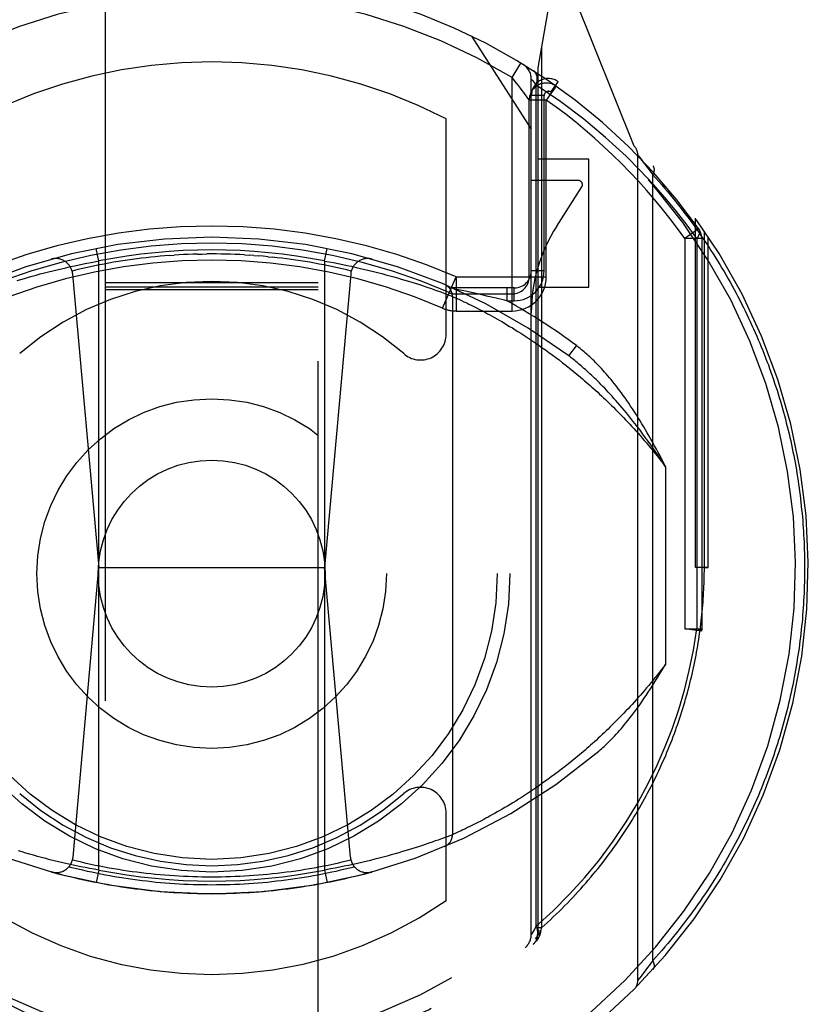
# Model space of a CAD drawing. Header units: inches. Extents: x 0 to 200, y 0 to 129.
# Tile 59 of 82: x 66.344 to 67.269, y 88.157 to 89.312. Entities that reach past the tile are written whole.
import ezdxf

# ---------------------------------------------------------------- set-up
doc = ezdxf.new("R2010")
doc.units = ezdxf.units.IN
doc.header["$LTSCALE"] = 11
doc.header["$MEASUREMENT"] = 0
doc.linetypes.add('HIDDEN', pattern=[0.2, 0.1, -0.1])
doc.layers.add('RIGHT_DOOR_ASSEMBLY', color=7, linetype='CONTINUOUS')

msp = doc.modelspace()

# ---------------------------------------------------------------- linework, layer by layer
at = {"layer": 'RIGHT_DOOR_ASSEMBLY', "color": 8, "linetype": 'HIDDEN'}
for p, q in [((66.4439, 91.8131), (66.4439, 65.8112)), ((66.6939, 65.8112), (66.6939, 91.8131)), ((66.9656, 89.3359), (66.9514, 89.2553)), ((67.0645, 89.1634), (66.9943, 89.3389)), ((66.8739, 89.2921), (66.9439, 89.1831)), ((66.9558, 89.2802), (66.9558, 88.2467)), ((66.9214, 89.2436), (66.9318, 89.2607)), ((66.9514, 89.2553), (66.9514, 88.2391)), ((66.9214, 88.97), (66.9214, 89.2436)), ((66.9439, 88.239), (66.9439, 89.242)), ((66.9443, 89.2416), (66.9453, 89.2403)), ((66.9453, 89.2403), (66.9472, 89.238)), ((66.9472, 89.238), (66.9498, 89.2347)), ((66.9668, 89.2266), (66.9755, 89.2388)), ((66.9498, 88.2489), (66.9498, 89.2346)), ((66.9718, 89.2321), (66.9648, 89.2222)), ((66.973, 89.2337), (66.9684, 89.2368)), ((66.939, 89.2207), (66.9366, 89.224)), ((66.9414, 89.01), (66.9414, 89.2173)), ((66.9614, 89.2173), (66.9414, 89.2173)), ((66.9589, 89.2226), (66.9439, 89.2226)), ((66.9589, 89.017), (66.9589, 89.2226)), ((66.9614, 89.01), (66.9614, 89.2174)), ((66.8439, 88.9426), (66.8439, 89.1953)), ((67.0114, 89.1481), (66.9514, 89.1481)), ((67.0114, 88.9981), (67.0114, 89.1481)), ((67.0689, 88.1853), (67.0689, 89.1528)), ((67.0689, 89.1528), (67.0709, 89.1503)), ((67.0709, 89.1503), (67.0727, 89.148)), ((67.0727, 89.148), (67.0745, 89.1456)), ((67.0745, 89.1456), (67.0765, 89.1431)), ((67.0765, 89.1431), (67.0783, 89.1407)), ((67.0783, 89.1407), (67.0804, 89.1379)), ((67.0804, 89.1379), (67.0823, 89.1354)), ((67.0823, 89.1354), (67.0843, 89.1327)), ((66.9989, 89.1231), (66.9439, 89.1231)), ((67.0843, 89.1327), (67.0865, 89.1297)), ((67.0865, 88.2084), (67.0865, 89.1297)), ((66.9737, 89.0695), (67.0031, 89.1154)), ((67.1364, 88.6691), (67.1364, 89.0789)), ((67.1402, 89.0665), (67.1239, 89.055)), ((67.1239, 89.055), (67.1239, 88.5973)), ((67.1439, 89.055), (67.1239, 89.055)), ((67.1381, 89.055), (67.1381, 88.5974)), ((67.1439, 89.055), (67.1439, 88.5974)), ((67.147, 88.6691), (67.147, 89.0638)), ((67.1514, 88.6691), (67.1514, 89.0572)), ((66.4364, 89.0286), (66.4335, 89.0433)), ((66.7014, 89.0286), (66.7043, 89.0433)), ((66.5193, 89.0351), (66.5248, 89.0355)), ((66.5689, 89.0369), (66.5634, 89.0369)), ((66.6075, 89.0358), (66.613, 89.0355)), ((66.6185, 89.0351), (66.613, 89.0355)), ((66.6185, 89.0351), (66.624, 89.0347)), ((66.635, 89.0337), (66.6404, 89.0331)), ((66.3825, 89.0172), (66.3875, 89.0184)), ((66.3875, 89.0184), (66.3926, 89.0196)), ((66.3926, 89.0196), (66.3978, 89.0208)), ((66.3978, 89.0208), (66.403, 89.022)), ((66.403, 89.022), (66.4082, 89.0231)), ((66.4082, 89.0231), (66.4135, 89.0242)), ((66.4135, 89.0242), (66.4187, 89.0253)), ((66.4187, 89.0253), (66.4223, 89.026)), ((66.4223, 89.026), (66.4276, 89.027)), ((66.4276, 89.027), (66.4329, 89.028)), ((66.4329, 89.028), (66.4364, 89.0286)), ((66.4364, 88.3145), (66.4364, 89.0286)), ((66.7014, 89.0286), (66.7014, 88.3145)), ((66.7014, 89.0286), (66.7067, 89.0277)), ((66.7067, 89.0277), (66.712, 89.0267)), ((66.712, 89.0267), (66.7173, 89.0256)), ((66.7173, 89.0256), (66.7226, 89.0246)), ((66.7226, 89.0246), (66.7279, 89.0235)), ((66.7279, 89.0235), (66.7331, 89.0224)), ((66.7331, 89.0224), (66.7383, 89.0212)), ((66.7383, 89.0212), (66.7435, 89.02)), ((66.7435, 89.02), (66.7486, 89.0188)), ((66.7486, 89.0188), (66.7537, 89.0176)), ((66.3408, 89.0057), (66.345, 89.007)), ((66.345, 89.007), (66.3493, 89.0083)), ((66.3493, 89.0083), (66.3538, 89.0096)), ((66.3538, 89.0096), (66.3583, 89.0109)), ((66.3583, 89.0109), (66.363, 89.0121)), ((66.363, 89.0121), (66.3677, 89.0134)), ((66.3677, 89.0134), (66.3726, 89.0147)), ((66.3726, 89.0147), (66.3775, 89.0159)), ((66.3775, 89.0159), (66.3825, 89.0172)), ((66.4058, 89.0132), (66.4364, 88.6691)), ((66.732, 89.0132), (66.7014, 88.6691)), ((66.7537, 89.0176), (66.7587, 89.0164)), ((66.7587, 89.0164), (66.7636, 89.0151)), ((66.7636, 89.0151), (66.7685, 89.0138)), ((66.7685, 89.0138), (66.7733, 89.0126)), ((66.7733, 89.0126), (66.778, 89.0113)), ((66.778, 89.0113), (66.7826, 89.01)), ((66.7826, 89.01), (66.787, 89.0087)), ((66.787, 89.0087), (66.7914, 89.0074)), ((66.7914, 89.0074), (66.7957, 89.0062)), ((66.8397, 88.9733), (66.8556, 89.01)), ((66.8556, 89.01), (66.8556, 88.97)), ((66.8556, 89.01), (66.9614, 89.01)), ((66.9589, 89.017), (66.9439, 89.017)), ((66.6939, 89.0031), (66.4439, 89.0031)), ((66.6939, 88.998), (66.4439, 88.998)), ((66.7957, 89.0062), (66.7998, 89.0049)), ((66.7998, 89.0049), (66.8038, 89.0037)), ((66.8038, 89.0037), (66.8076, 89.0025)), ((66.8076, 89.0025), (66.8114, 89.0013)), ((66.8114, 89.0013), (66.8149, 89.0001)), ((66.8149, 89.0001), (66.8183, 88.999)), ((66.8183, 88.999), (66.8226, 88.9975)), ((66.8226, 88.9975), (66.8267, 88.9962)), ((66.8267, 88.9962), (66.8304, 88.9949)), ((66.9239, 88.997), (66.8514, 88.997)), ((66.8668, 88.9931), (66.8543, 88.9957)), ((66.9153, 88.997), (66.9153, 88.982)), ((66.9239, 88.982), (66.9239, 88.997)), ((66.9514, 88.9981), (67.0114, 88.9981)), ((66.6939, 88.9949), (66.4439, 88.9949)), ((66.8304, 88.9949), (66.8338, 88.9937)), ((66.8338, 88.9937), (66.8377, 88.9923)), ((66.8377, 88.9923), (66.8411, 88.991)), ((66.8411, 88.991), (66.8445, 88.9898)), ((66.8445, 88.9898), (66.848, 88.9885)), ((66.848, 88.9885), (66.8514, 88.9872)), ((66.8514, 88.9872), (66.8514, 88.3559)), ((66.8514, 88.9872), (66.8539, 88.986)), ((66.8539, 88.986), (66.8568, 88.9847)), ((66.8556, 88.99), (66.9214, 88.99)), ((66.8568, 88.9847), (66.8595, 88.9835)), ((66.8756, 88.9912), (66.8668, 88.9931)), ((66.8843, 88.9892), (66.8756, 88.9912)), ((66.8932, 88.9872), (66.8843, 88.9892)), ((66.9028, 88.985), (66.8932, 88.9872)), ((66.9126, 88.9827), (66.9028, 88.985)), ((66.8595, 88.9835), (66.862, 88.9823)), ((66.862, 88.9823), (66.8649, 88.9809)), ((66.8649, 88.9809), (66.8681, 88.9794)), ((66.8681, 88.9794), (66.8707, 88.9781)), ((66.8707, 88.9781), (66.8735, 88.9767)), ((66.8735, 88.9767), (66.8765, 88.9752)), ((66.8765, 88.9752), (66.8797, 88.9736)), ((66.8797, 88.9736), (66.883, 88.9719)), ((66.9153, 88.982), (66.9126, 88.9827)), ((66.9153, 88.982), (66.9239, 88.982)), ((66.8556, 88.97), (66.9214, 88.97)), ((66.883, 88.9719), (66.8865, 88.9701)), ((66.8865, 88.9701), (66.8901, 88.9681)), ((66.8901, 88.9681), (66.8927, 88.9668)), ((66.8927, 88.9668), (66.8953, 88.9654)), ((66.8953, 88.9654), (66.8979, 88.9639)), ((66.8979, 88.9639), (66.9007, 88.9624)), ((66.9007, 88.9624), (66.9035, 88.9608)), ((66.9035, 88.9608), (66.9063, 88.9592)), ((66.9063, 88.9592), (66.9093, 88.9575)), ((66.9093, 88.9575), (66.9123, 88.9557)), ((66.9123, 88.9557), (66.9153, 88.9539)), ((66.9153, 88.9539), (66.9185, 88.952)), ((66.9185, 88.952), (66.9217, 88.9501)), ((66.9217, 88.9501), (66.9249, 88.9481)), ((66.9249, 88.9481), (66.9282, 88.946)), ((66.9282, 88.946), (66.9316, 88.9439)), ((66.9316, 88.9439), (66.935, 88.9417)), ((66.935, 88.9417), (66.9385, 88.9394)), ((66.9385, 88.9394), (66.9421, 88.9371)), ((66.9421, 88.9371), (66.9457, 88.9347)), ((66.9457, 88.9347), (66.9494, 88.9322)), ((66.9494, 88.9322), (66.9531, 88.9296)), ((66.9531, 88.9296), (66.9568, 88.927)), ((66.9568, 88.927), (66.9607, 88.9243)), ((66.9879, 88.9173), (66.9969, 88.9293)), ((66.9607, 88.9243), (66.9646, 88.9215)), ((66.9646, 88.9215), (66.9685, 88.9186)), ((66.9685, 88.9186), (66.9725, 88.9156)), ((66.9725, 88.9156), (66.9765, 88.9126)), ((66.9765, 88.9126), (66.9806, 88.9094)), ((66.9806, 88.9094), (66.9847, 88.9062)), ((66.9847, 88.9062), (66.9889, 88.9029)), ((66.9889, 88.9029), (66.9931, 88.8994)), ((66.9931, 88.8994), (66.9974, 88.8959)), ((67.1014, 88.7874), (67.1014, 88.5557)), ((66.4062, 88.3298), (66.4364, 88.6691)), ((66.4364, 88.6691), (66.7014, 88.6691)), ((66.7316, 88.3298), (66.7014, 88.6691)), ((67.1514, 88.6691), (67.1364, 88.6691)), ((67.147, 88.6691), (67.1514, 88.6691)), ((67.1239, 88.5974), (67.1439, 88.5974)), ((67.1437, 88.5947), (67.1239, 88.5974)), ((67.1439, 88.5974), (67.1437, 88.5947)), ((67.0047, 88.4533), (67.0003, 88.4496)), ((66.9918, 88.4426), (66.9876, 88.4392)), ((66.9961, 88.4461), (66.9918, 88.4426)), ((67.0003, 88.4496), (66.9961, 88.4461)), ((66.9753, 88.4296), (66.9713, 88.4266)), ((66.9794, 88.4327), (66.9753, 88.4296)), ((66.9835, 88.4359), (66.9794, 88.4327)), ((66.9876, 88.4392), (66.9835, 88.4359)), ((66.9615, 88.4194), (66.9576, 88.4167)), ((66.9713, 88.4266), (66.9673, 88.4237)), ((66.9428, 88.4065), (66.9393, 88.4042)), ((66.9465, 88.409), (66.9428, 88.4065)), ((66.9501, 88.4115), (66.9465, 88.409)), ((66.9539, 88.414), (66.9501, 88.4115)), ((66.9576, 88.4167), (66.9539, 88.414)), ((66.9256, 88.3954), (66.9223, 88.3934)), ((66.9289, 88.3975), (66.9256, 88.3954)), ((66.9323, 88.3997), (66.9289, 88.3975)), ((66.9358, 88.4019), (66.9323, 88.3997)), ((66.9393, 88.4042), (66.9358, 88.4019)), ((66.9069, 88.3843), (66.904, 88.3826)), ((66.9099, 88.386), (66.9069, 88.3843)), ((66.9129, 88.3878), (66.9099, 88.386)), ((66.916, 88.3896), (66.9129, 88.3878)), ((66.9191, 88.3915), (66.916, 88.3896)), ((66.9223, 88.3934), (66.9191, 88.3915)), ((66.8439, 88.2786), (66.8439, 88.3815)), ((66.8845, 88.372), (66.8811, 88.3702)), ((66.8881, 88.3739), (66.8845, 88.372)), ((66.8906, 88.3752), (66.8881, 88.3739)), ((66.8931, 88.3766), (66.8906, 88.3752)), ((66.8957, 88.378), (66.8931, 88.3766)), ((66.8984, 88.3795), (66.8957, 88.378)), ((66.9012, 88.381), (66.8984, 88.3795)), ((66.904, 88.3826), (66.9012, 88.381)), ((66.8615, 88.3606), (66.8584, 88.3592)), ((66.8636, 88.3616), (66.8615, 88.3606)), ((66.8667, 88.363), (66.8636, 88.3616)), ((66.8692, 88.3643), (66.8667, 88.363)), ((66.8719, 88.3656), (66.8692, 88.3643)), ((66.8748, 88.367), (66.8719, 88.3656)), ((66.8779, 88.3686), (66.8748, 88.367)), ((66.8811, 88.3702), (66.8779, 88.3686)), ((66.8346, 88.3497), (66.8313, 88.3486)), ((66.8384, 88.3511), (66.8346, 88.3497)), ((66.8417, 88.3523), (66.8384, 88.3511)), ((66.845, 88.3535), (66.8417, 88.3523)), ((66.8483, 88.3548), (66.845, 88.3535)), ((66.8514, 88.3559), (66.8483, 88.3548)), ((66.8555, 88.3578), (66.8528, 88.3566)), ((66.8584, 88.3592), (66.8555, 88.3578)), ((66.7971, 88.3374), (66.7928, 88.3361)), ((66.8011, 88.3386), (66.7971, 88.3374)), ((66.8051, 88.3398), (66.8011, 88.3386)), ((66.8089, 88.3411), (66.8051, 88.3398)), ((66.8126, 88.3422), (66.8089, 88.3411)), ((66.8161, 88.3434), (66.8126, 88.3422)), ((66.8194, 88.3445), (66.8161, 88.3434)), ((66.8237, 88.3459), (66.8194, 88.3445)), ((66.8276, 88.3473), (66.8237, 88.3459)), ((66.8313, 88.3486), (66.8276, 88.3473)), ((66.3464, 88.3357), (66.3422, 88.3369)), ((66.3508, 88.3344), (66.3464, 88.3357)), ((66.3553, 88.3331), (66.3508, 88.3344)), ((66.3599, 88.3318), (66.3553, 88.3331)), ((66.3645, 88.3305), (66.3599, 88.3318)), ((66.3693, 88.3293), (66.3645, 88.3305)), ((66.3742, 88.328), (66.3693, 88.3293)), ((66.3791, 88.3267), (66.3742, 88.328)), ((66.3841, 88.3255), (66.3791, 88.3267)), ((66.7554, 88.3259), (66.7503, 88.3247)), ((66.7603, 88.3272), (66.7554, 88.3259)), ((66.7653, 88.3284), (66.7603, 88.3272)), ((66.7701, 88.3297), (66.7653, 88.3284)), ((66.7748, 88.331), (66.7701, 88.3297)), ((66.7795, 88.3323), (66.7748, 88.331)), ((66.7841, 88.3335), (66.7795, 88.3323)), ((66.7885, 88.3348), (66.7841, 88.3335)), ((66.7928, 88.3361), (66.7885, 88.3348)), ((66.3892, 88.3243), (66.3841, 88.3255)), ((66.3943, 88.3231), (66.3892, 88.3243)), ((66.3995, 88.3219), (66.3943, 88.3231)), ((66.4047, 88.3207), (66.3995, 88.3219)), ((66.41, 88.3196), (66.4047, 88.3207)), ((66.4152, 88.3185), (66.41, 88.3196)), ((66.4205, 88.3175), (66.4152, 88.3185)), ((66.4258, 88.3164), (66.4205, 88.3175)), ((66.4311, 88.3154), (66.4258, 88.3164)), ((66.4364, 88.3145), (66.4311, 88.3154)), ((66.4364, 88.3145), (66.4335, 88.2998)), ((66.7014, 88.3145), (66.7043, 88.2998)), ((66.7138, 88.3168), (66.7085, 88.3158)), ((66.7191, 88.3178), (66.7138, 88.3168)), ((66.7244, 88.3189), (66.7191, 88.3178)), ((66.7296, 88.32), (66.7244, 88.3189)), ((66.7348, 88.3211), (66.7296, 88.32)), ((66.74, 88.3223), (66.7348, 88.3211)), ((66.7452, 88.3235), (66.74, 88.3223)), ((66.7503, 88.3247), (66.7452, 88.3235)), ((66.9498, 88.2488), (66.9471, 88.2443)), ((66.9558, 88.2467), (66.9514, 88.2467)), ((66.9558, 88.2467), (66.9548, 88.2429)), ((66.9471, 88.2443), (66.9453, 88.2412)), ((66.9548, 88.2429), (66.9514, 88.2429)), ((66.9514, 88.2392), (66.9514, 88.2391)), ((66.9546, 88.241), (66.9544, 88.2403)), ((66.9548, 88.2429), (66.9546, 88.241)), ((67.0804, 88.2002), (67.0783, 88.1974)), ((67.0823, 88.2027), (67.0804, 88.2002)), ((67.0843, 88.2054), (67.0823, 88.2027)), ((67.0865, 88.2084), (67.0843, 88.2054)), ((67.0707, 88.1876), (67.0689, 88.1853)), ((67.0745, 88.1925), (67.0727, 88.1901)), ((67.0765, 88.195), (67.0745, 88.1925)), ((67.0783, 88.1974), (67.0765, 88.195)), ((67.0689, 88.1853), (67.0689, 88.1853))]:
    msp.add_line(p, q, dxfattribs=at)
for points in [[(66.9498, 89.2347), (66.9505, 89.2374), (66.9509, 89.24), (66.9509, 89.2425), (66.9506, 89.2448), (66.95, 89.2469), (66.9491, 89.2488), (66.9479, 89.2503), (66.9464, 89.2515)], [(66.9366, 89.224), (66.935, 89.2262), (66.9332, 89.2286), (66.9311, 89.2313), (66.9289, 89.2343), (66.9265, 89.2373), (66.9214, 89.2436)], [(66.9439, 89.242), (66.944, 89.2419), (66.9443, 89.2416)], [(67.0551, 89.1515), (67.0311, 89.1736), (67.0055, 89.1949), (66.9784, 89.2152), (66.9498, 89.2346)], [(66.973, 89.2337), (66.9728, 89.2336), (66.9727, 89.2333), (66.9723, 89.2328), (66.9718, 89.2321)], [(66.9414, 89.2173), (66.9413, 89.2175), (66.9411, 89.2178), (66.939, 89.2207)], [(66.9648, 89.2222), (66.9632, 89.2198), (66.9614, 89.2173)], [(67.1381, 89.055), (67.1267, 89.0706), (67.1143, 89.0865), (67.101, 89.1026), (67.0867, 89.1189), (67.0714, 89.1352), (67.0551, 89.1515)], [(67.0865, 89.1297), (67.0866, 89.13), (67.0867, 89.1302), (67.0869, 89.1305), (67.087, 89.1307), (67.0871, 89.131), (67.0872, 89.1312), (67.0873, 89.1315), (67.0874, 89.1317), (67.0875, 89.132), (67.0876, 89.1322), (67.0877, 89.1325), (67.0878, 89.1327), (67.0879, 89.1329), (67.0879, 89.1332), (67.088, 89.1334), (67.088, 89.1337), (67.0881, 89.1339), (67.0881, 89.1341), (67.0882, 89.1344), (67.0882, 89.1346), (67.0883, 89.1348), (67.0883, 89.1351), (67.0883, 89.1353), (67.0883, 89.1355), (67.0883, 89.1357), (67.0883, 89.1359), (67.0883, 89.1361), (67.0883, 89.1364), (67.0883, 89.1366), (67.0883, 89.1368), (67.0882, 89.137), (67.0882, 89.1372), (67.0882, 89.1374), (67.0881, 89.1375), (67.0881, 89.1377), (67.088, 89.1379), (67.088, 89.1381), (67.0879, 89.1383), (67.0878, 89.1384), (67.0878, 89.1386), (67.0877, 89.1388), (67.0876, 89.1389), (67.0875, 89.1391), (67.0874, 89.1392), (67.0873, 89.1394), (67.0872, 89.1395), (67.0871, 89.1397), (67.087, 89.1398)], [(67.0865, 89.1297), (67.09, 89.1258), (67.0935, 89.1219), (67.0969, 89.118), (67.1003, 89.114), (67.1037, 89.11), (67.107, 89.1061), (67.1103, 89.1021), (67.1135, 89.0981), (67.1167, 89.0941), (67.1199, 89.0901), (67.123, 89.086), (67.1261, 89.082), (67.1291, 89.0779), (67.1321, 89.0739), (67.1351, 89.0698), (67.138, 89.0657), (67.1409, 89.0616), (67.1437, 89.0575), (67.1465, 89.0534), (67.1493, 89.0493), (67.152, 89.0452), (67.1547, 89.0411), (67.1573, 89.0369), (67.16, 89.0328), (67.1625, 89.0287), (67.1651, 89.0245), (67.1676, 89.0204), (67.17, 89.0162), (67.1725, 89.012), (67.1749, 89.0078), (67.1772, 89.0037), (67.1795, 88.9995), (67.1818, 88.9953), (67.1841, 88.9911), (67.1863, 88.9869), (67.1885, 88.9827), (67.1906, 88.9785), (67.1927, 88.9743), (67.1948, 88.9701), (67.1969, 88.9659), (67.1989, 88.9617), (67.2008, 88.9575), (67.2028, 88.9532), (67.2047, 88.949), (67.2066, 88.9448), (67.2084, 88.9406), (67.2102, 88.9363), (67.212, 88.9321), (67.2137, 88.9279), (67.2154, 88.9236), (67.2171, 88.9194), (67.2188, 88.9152), (67.2204, 88.9109), (67.222, 88.9067), (67.2235, 88.9025), (67.225, 88.8982), (67.2265, 88.894), (67.228, 88.8897), (67.2294, 88.8855), (67.2308, 88.8812), (67.2322, 88.877), (67.2335, 88.8728), (67.2348, 88.8685), (67.2361, 88.8643), (67.2374, 88.86), (67.2386, 88.8558), (67.2398, 88.8515), (67.2409, 88.8473), (67.242, 88.8431), (67.2431, 88.8388), (67.2442, 88.8346), (67.2453, 88.8303), (67.2463, 88.8261), (67.2473, 88.8218), (67.2482, 88.8176), (67.2491, 88.8134), (67.25, 88.8091), (67.2509, 88.8049), (67.2518, 88.8006), (67.2526, 88.7964), (67.2534, 88.7922), (67.2541, 88.7879), (67.2549, 88.7837), (67.2556, 88.7794), (67.2562, 88.7752), (67.2569, 88.7709), (67.2575, 88.7667), (67.2581, 88.7625), (67.2587, 88.7582), (67.2592, 88.754), (67.2597, 88.7497), (67.2602, 88.7455), (67.2607, 88.7413), (67.2611, 88.737), (67.2615, 88.7328), (67.2619, 88.7285), (67.2623, 88.7243), (67.2626, 88.7201), (67.2629, 88.7158), (67.2632, 88.7116), (67.2634, 88.7073), (67.2637, 88.7031), (67.2639, 88.6988), (67.264, 88.6946), (67.2642, 88.6904), (67.2643, 88.6861), (67.2644, 88.6818), (67.2645, 88.6776), (67.2645, 88.6733), (67.2645, 88.6691)], [(67.1402, 89.0665), (67.1409, 89.0651), (67.1412, 89.0634), (67.1411, 89.0615), (67.1405, 89.0594), (67.1395, 89.0572), (67.1381, 89.055)], [(66.5193, 89.0351), (66.5138, 89.0347), (66.5083, 89.0342), (66.5029, 89.0337), (66.4974, 89.0331), (66.4919, 89.0325), (66.4864, 89.0319), (66.4809, 89.0312), (66.4755, 89.0305), (66.47, 89.0297), (66.4646, 89.0289), (66.4591, 89.028), (66.4537, 89.0271), (66.4483, 89.0261), (66.4428, 89.0251), (66.4374, 89.0241), (66.432, 89.023), (66.4266, 89.0219), (66.4212, 89.0207), (66.4159, 89.0195), (66.4105, 89.0182), (66.4051, 89.0169)], [(66.5524, 89.0367), (66.5469, 89.0366), (66.5414, 89.0364), (66.5358, 89.0361), (66.5303, 89.0358), (66.5248, 89.0355)], [(66.5524, 89.0367), (66.5579, 89.0368), (66.5634, 89.0369)], [(66.6075, 89.0358), (66.602, 89.0361), (66.5965, 89.0364), (66.591, 89.0366), (66.5854, 89.0367), (66.5799, 89.0368), (66.5744, 89.0369), (66.5689, 89.0369)], [(66.635, 89.0337), (66.6295, 89.0342), (66.624, 89.0347)], [(66.7327, 89.0169), (66.7273, 89.0182), (66.722, 89.0195), (66.7166, 89.0207), (66.7112, 89.0219), (66.7058, 89.023), (66.7004, 89.0241), (66.695, 89.0251), (66.6896, 89.0261), (66.6841, 89.0271), (66.6787, 89.028), (66.6732, 89.0289), (66.6678, 89.0297), (66.6623, 89.0305), (66.6569, 89.0312), (66.6514, 89.0319), (66.6459, 89.0325), (66.6404, 89.0331)], [(67.0672, 88.8482), (67.0649, 88.8517), (67.0627, 88.8552), (67.0604, 88.8586), (67.0582, 88.8618), (67.056, 88.865), (67.0539, 88.8681), (67.0517, 88.871), (67.0496, 88.8739), (67.0475, 88.8767), (67.0455, 88.8794), (67.0435, 88.8821), (67.0415, 88.8846), (67.0395, 88.8871), (67.0375, 88.8895), (67.0356, 88.8918), (67.0337, 88.894), (67.0318, 88.8962), (67.0299, 88.8984), (67.0281, 88.9004), (67.0263, 88.9024), (67.0245, 88.9043), (67.0227, 88.9062), (67.0209, 88.908), (67.0192, 88.9098), (67.0175, 88.9115), (67.0158, 88.9132), (67.0141, 88.9148), (67.0124, 88.9163), (67.0108, 88.9178), (67.0092, 88.9193), (67.0076, 88.9207), (67.006, 88.922), (67.0044, 88.9234), (67.0029, 88.9246), (67.0014, 88.9259), (66.9998, 88.9271), (66.9984, 88.9282), (66.9969, 88.9293)], [(67.0608, 88.844), (67.0581, 88.8473), (67.0555, 88.8505), (67.053, 88.8536), (67.0505, 88.8565), (67.048, 88.8594), (67.0456, 88.8622), (67.0432, 88.8649), (67.0409, 88.8675), (67.0386, 88.87), (67.0364, 88.8725), (67.0342, 88.8749), (67.0321, 88.8772), (67.03, 88.8794), (67.0279, 88.8815), (67.0258, 88.8836), (67.0238, 88.8856), (67.0219, 88.8876), (67.02, 88.8895), (67.0181, 88.8913), (67.0162, 88.8931), (67.0144, 88.8949), (67.0126, 88.8965), (67.0108, 88.8982), (67.0091, 88.8997), (67.0074, 88.9013), (67.0057, 88.9027), (67.0041, 88.9042), (67.0025, 88.9056), (67.0009, 88.9069), (66.9994, 88.9082), (66.9978, 88.9095), (66.9963, 88.9107), (66.9949, 88.9119), (66.9934, 88.9131), (66.992, 88.9142), (66.9906, 88.9152), (66.9893, 88.9163), (66.9879, 88.9173)], [(66.9974, 88.8959), (67.0017, 88.8923), (67.0039, 88.8904), (67.0061, 88.8886), (67.0083, 88.8867), (67.0105, 88.8847), (67.0128, 88.8828), (67.015, 88.8808), (67.0172, 88.8788), (67.0195, 88.8768), (67.0218, 88.8747), (67.024, 88.8726), (67.0263, 88.8705), (67.0286, 88.8683), (67.0309, 88.8661), (67.0332, 88.8639), (67.0356, 88.8616), (67.0379, 88.8594), (67.0403, 88.8571), (67.0426, 88.8547), (67.045, 88.8523), (67.0474, 88.8499), (67.0497, 88.8475), (67.0521, 88.845), (67.0545, 88.8425), (67.0569, 88.8399), (67.0594, 88.8373), (67.0618, 88.8347), (67.0642, 88.8321), (67.0666, 88.8294), (67.0691, 88.8266), (67.0715, 88.8239), (67.074, 88.8211), (67.0765, 88.8182), (67.0789, 88.8153), (67.0814, 88.8124), (67.0839, 88.8094), (67.0864, 88.8064), (67.0889, 88.8034), (67.0914, 88.8003), (67.0939, 88.7971), (67.0964, 88.7939), (67.0989, 88.7907), (67.1014, 88.7874)], [(67.1014, 88.7874), (67.0993, 88.7917), (67.0971, 88.7958), (67.095, 88.8), (67.0928, 88.804), (67.0907, 88.808), (67.0886, 88.8119), (67.0864, 88.8158), (67.0843, 88.8196), (67.0822, 88.8234), (67.08, 88.8271), (67.0779, 88.8307), (67.0758, 88.8343), (67.0736, 88.8379), (67.0715, 88.8414), (67.0694, 88.8448), (67.0672, 88.8482)], [(67.1014, 88.7874), (67.0988, 88.7914), (67.0962, 88.7954), (67.0936, 88.7992), (67.091, 88.803), (67.0885, 88.8068), (67.0859, 88.8105), (67.0833, 88.8141), (67.0808, 88.8176), (67.0782, 88.8211), (67.0757, 88.8246), (67.0732, 88.828), (67.0707, 88.8313), (67.0682, 88.8346), (67.0657, 88.8378), (67.0632, 88.8409), (67.0608, 88.844)], [(66.9558, 88.2467), (66.9593, 88.2499), (66.9628, 88.2531), (66.9663, 88.2563), (66.9697, 88.2595), (66.9731, 88.2627), (66.9765, 88.266), (66.9798, 88.2692), (66.983, 88.2725), (66.9863, 88.2758), (66.9895, 88.2791), (66.9926, 88.2825), (66.9958, 88.2858), (66.9988, 88.2892), (67.0019, 88.2925), (67.0049, 88.2959), (67.0079, 88.2993), (67.0108, 88.3027), (67.0137, 88.3061), (67.0166, 88.3096), (67.0194, 88.313), (67.0222, 88.3165), (67.025, 88.3199), (67.0277, 88.3234), (67.0304, 88.3269), (67.033, 88.3304), (67.0356, 88.3339), (67.0382, 88.3374), (67.0407, 88.3409), (67.0433, 88.3444), (67.0457, 88.348), (67.0482, 88.3515), (67.0506, 88.3551), (67.0529, 88.3586), (67.0553, 88.3622), (67.0576, 88.3657), (67.0598, 88.3693), (67.0621, 88.3729), (67.0643, 88.3765), (67.0664, 88.3801), (67.0686, 88.3837), (67.0707, 88.3873), (67.0727, 88.3909), (67.0748, 88.3945), (67.0768, 88.3981), (67.0788, 88.4017), (67.0807, 88.4053), (67.0826, 88.409), (67.0845, 88.4126), (67.0863, 88.4162), (67.0881, 88.4199), (67.0899, 88.4235), (67.0917, 88.4271), (67.0934, 88.4308), (67.0951, 88.4344), (67.0968, 88.4381), (67.0984, 88.4417), (67.1, 88.4454), (67.1016, 88.449), (67.1031, 88.4527), (67.1046, 88.4563), (67.1061, 88.46), (67.1076, 88.4637), (67.109, 88.4673), (67.1104, 88.471), (67.1118, 88.4747), (67.1131, 88.4783), (67.1144, 88.482), (67.1157, 88.4856), (67.117, 88.4893), (67.1182, 88.493), (67.1194, 88.4967), (67.1206, 88.5003), (67.1217, 88.504), (67.1228, 88.5077), (67.1239, 88.5113), (67.125, 88.515), (67.126, 88.5187), (67.127, 88.5223), (67.128, 88.526), (67.129, 88.5297), (67.1299, 88.5333), (67.1308, 88.537), (67.1317, 88.5407), (67.1326, 88.5443), (67.1334, 88.548), (67.1342, 88.5517), (67.135, 88.5553), (67.1357, 88.559), (67.1365, 88.5627), (67.1372, 88.5663), (67.1379, 88.57), (67.1385, 88.5737), (67.1391, 88.5773), (67.1397, 88.581), (67.1403, 88.5847), (67.1409, 88.5883), (67.1414, 88.592), (67.1419, 88.5957), (67.1424, 88.5993), (67.1429, 88.603), (67.1433, 88.6067), (67.1437, 88.6103), (67.1441, 88.614), (67.1445, 88.6177), (67.1448, 88.6213), (67.1451, 88.625), (67.1454, 88.6287), (67.1457, 88.6323), (67.1459, 88.636), (67.1461, 88.6397), (67.1463, 88.6433), (67.1465, 88.647), (67.1466, 88.6507), (67.1468, 88.6544), (67.1469, 88.658), (67.1469, 88.6617), (67.147, 88.6654), (67.147, 88.6691)], [(67.2645, 88.6691), (67.2645, 88.6648), (67.2645, 88.6605), (67.2644, 88.6562), (67.2643, 88.6519), (67.2642, 88.6476), (67.264, 88.6433), (67.2639, 88.639), (67.2637, 88.6347), (67.2634, 88.6304), (67.2632, 88.6261), (67.2629, 88.6219), (67.2626, 88.6176), (67.2622, 88.6133), (67.2619, 88.609), (67.2615, 88.6047), (67.2611, 88.6004), (67.2606, 88.5961), (67.2601, 88.5918), (67.2596, 88.5875), (67.2591, 88.5832), (67.2586, 88.5789), (67.258, 88.5746), (67.2574, 88.5703), (67.2567, 88.5659), (67.256, 88.5616), (67.2553, 88.5573), (67.2546, 88.553), (67.2539, 88.5487), (67.2531, 88.5444), (67.2523, 88.5401), (67.2514, 88.5358), (67.2506, 88.5315), (67.2497, 88.5272), (67.2487, 88.5229), (67.2478, 88.5185), (67.2468, 88.5142), (67.2458, 88.5099), (67.2447, 88.5056), (67.2437, 88.5013), (67.2425, 88.497), (67.2414, 88.4926), (67.2402, 88.4883), (67.239, 88.484), (67.2378, 88.4797), (67.2366, 88.4754), (67.2353, 88.471), (67.2339, 88.4667), (67.2326, 88.4624), (67.2312, 88.4581), (67.2298, 88.4537), (67.2284, 88.4494), (67.2269, 88.4451), (67.2254, 88.4408), (67.2238, 88.4365), (67.2222, 88.4321), (67.2206, 88.4278), (67.219, 88.4235), (67.2173, 88.4192), (67.2156, 88.4148), (67.2139, 88.4105), (67.2121, 88.4062), (67.2103, 88.4019), (67.2084, 88.3976), (67.2065, 88.3933), (67.2046, 88.3889), (67.2027, 88.3846), (67.2007, 88.3803), (67.1987, 88.376), (67.1966, 88.3717), (67.1945, 88.3674), (67.1924, 88.3631), (67.1902, 88.3588), (67.188, 88.3545), (67.1858, 88.3502), (67.1835, 88.346), (67.1812, 88.3417), (67.1789, 88.3374), (67.1765, 88.3331), (67.1741, 88.3289), (67.1716, 88.3246), (67.1691, 88.3203), (67.1666, 88.3161), (67.164, 88.3118), (67.1614, 88.3076), (67.1587, 88.3034), (67.156, 88.2991), (67.1533, 88.2949), (67.1505, 88.2907), (67.1477, 88.2865), (67.1449, 88.2823), (67.142, 88.2781), (67.139, 88.2739), (67.1361, 88.2697), (67.1331, 88.2656), (67.13, 88.2614), (67.1269, 88.2573), (67.1238, 88.2531), (67.1206, 88.249), (67.1174, 88.2449), (67.1141, 88.2408), (67.1108, 88.2367), (67.1075, 88.2326), (67.1041, 88.2285), (67.1006, 88.2245), (67.0972, 88.2204), (67.0936, 88.2164), (67.0901, 88.2124), (67.0865, 88.2084)], [(67.0811, 88.416), (67.0916, 88.4376), (67.101, 88.4592), (67.1094, 88.4809), (67.1169, 88.5029), (67.1235, 88.5253), (67.1292, 88.5485), (67.1341, 88.5725), (67.1381, 88.5974)], [(67.1381, 88.5974), (67.1398, 88.5969), (67.1412, 88.5964), (67.1423, 88.5959), (67.1431, 88.5955), (67.1436, 88.5951), (67.1437, 88.5947)], [(67.1014, 88.5557), (67.0989, 88.5524), (67.0964, 88.5492), (67.094, 88.5461), (67.0915, 88.543), (67.089, 88.5399), (67.0866, 88.5369), (67.0841, 88.5339), (67.0816, 88.531), (67.0792, 88.5281), (67.0767, 88.5252), (67.0743, 88.5224), (67.0719, 88.5196), (67.0694, 88.5168), (67.067, 88.5141), (67.0646, 88.5115), (67.0622, 88.5088), (67.0598, 88.5062), (67.0574, 88.5036), (67.055, 88.5011), (67.0526, 88.4986), (67.0502, 88.4962), (67.0479, 88.4937), (67.0455, 88.4913), (67.0432, 88.489), (67.0408, 88.4866), (67.0385, 88.4843), (67.0362, 88.482), (67.0339, 88.4798), (67.0316, 88.4776), (67.0293, 88.4754), (67.027, 88.4733), (67.0247, 88.4711), (67.0224, 88.469), (67.0202, 88.467), (67.0179, 88.465), (67.0157, 88.4629), (67.0135, 88.461), (67.0113, 88.459), (67.0091, 88.4571), (67.0069, 88.4552), (67.0047, 88.4533)], [(67.0233, 88.454), (67.0247, 88.4553), (67.0263, 88.4567), (67.0278, 88.4581), (67.0294, 88.4595), (67.031, 88.4611), (67.0327, 88.4627), (67.0344, 88.4643), (67.0361, 88.4661), (67.0379, 88.4679), (67.0397, 88.4697), (67.0415, 88.4717), (67.0434, 88.4737), (67.0453, 88.4758), (67.0472, 88.478), (67.0492, 88.4803), (67.0512, 88.4826), (67.0532, 88.4851), (67.0553, 88.4876), (67.0574, 88.4903), (67.0596, 88.493), (67.0618, 88.4959), (67.0641, 88.4988), (67.0664, 88.5019), (67.0687, 88.5051), (67.0711, 88.5084), (67.0735, 88.5119), (67.076, 88.5155), (67.0786, 88.5193), (67.0812, 88.5232), (67.0839, 88.5272), (67.0866, 88.5315), (67.0894, 88.5359), (67.0923, 88.5405), (67.0952, 88.5453), (67.0983, 88.5504), (67.1014, 88.5557)], [(66.9673, 88.4237), (66.9634, 88.4208), (66.9615, 88.4194)], [(66.9498, 88.2489), (66.9696, 88.2668), (66.9885, 88.2858), (67.0066, 88.3057), (67.0238, 88.3266), (67.0401, 88.3485), (67.0552, 88.371), (67.0689, 88.3934), (67.0811, 88.416)], [(66.8528, 88.3566), (66.8514, 88.3559), (66.8514, 88.3559)], [(66.5689, 88.3062), (66.5634, 88.3062), (66.5579, 88.3063), (66.5524, 88.3064), (66.5469, 88.3066), (66.5414, 88.3068), (66.5359, 88.307), (66.5304, 88.3073), (66.525, 88.3076), (66.5195, 88.308), (66.514, 88.3084), (66.5085, 88.3089), (66.503, 88.3094), (66.4976, 88.31), (66.4921, 88.3106), (66.4866, 88.3112), (66.4812, 88.3119), (66.4757, 88.3126), (66.4703, 88.3134), (66.4649, 88.3142), (66.4594, 88.3151), (66.454, 88.316), (66.4486, 88.3169), (66.4432, 88.3179), (66.4378, 88.319), (66.4324, 88.32), (66.427, 88.3212), (66.4216, 88.3223), (66.4163, 88.3236), (66.4109, 88.3248), (66.4056, 88.3261)], [(66.7322, 88.3261), (66.7269, 88.3248), (66.7215, 88.3236), (66.7162, 88.3223), (66.7108, 88.3212), (66.7054, 88.32), (66.7, 88.319), (66.6946, 88.3179), (66.6892, 88.3169), (66.6838, 88.316), (66.6784, 88.3151), (66.673, 88.3142), (66.6675, 88.3134), (66.6621, 88.3126), (66.6566, 88.3119), (66.6512, 88.3112), (66.6457, 88.3106), (66.6403, 88.31), (66.6348, 88.3094), (66.6293, 88.3089), (66.6238, 88.3084), (66.6183, 88.308), (66.6129, 88.3076), (66.6074, 88.3073), (66.6019, 88.307), (66.5964, 88.3068), (66.5909, 88.3066), (66.5854, 88.3064), (66.5799, 88.3063), (66.5744, 88.3062), (66.5689, 88.3062)], [(66.4015, 88.3185), (66.4068, 88.3172), (66.4122, 88.3159), (66.4175, 88.3147), (66.4228, 88.3134), (66.4281, 88.3123), (66.4335, 88.3112), (66.4389, 88.3101), (66.4442, 88.309), (66.4496, 88.308), (66.455, 88.3071), (66.4603, 88.3062), (66.4657, 88.3053), (66.4711, 88.3045), (66.4765, 88.3037), (66.4819, 88.303), (66.4874, 88.3023), (66.4928, 88.3017), (66.4982, 88.3011), (66.5036, 88.3005), (66.509, 88.3), (66.5145, 88.2996), (66.5199, 88.2991), (66.5253, 88.2988), (66.5308, 88.2984), (66.5362, 88.2981), (66.5417, 88.2979), (66.5471, 88.2977), (66.5526, 88.2975), (66.558, 88.2974), (66.5635, 88.2974), (66.5689, 88.2973), (66.5744, 88.2974), (66.5798, 88.2974), (66.5853, 88.2975), (66.5907, 88.2977), (66.5961, 88.2979), (66.6016, 88.2981), (66.607, 88.2984), (66.6125, 88.2988), (66.6179, 88.2991), (66.6233, 88.2996), (66.6288, 88.3), (66.6342, 88.3005), (66.6396, 88.3011), (66.6451, 88.3017), (66.6505, 88.3023), (66.6559, 88.303), (66.6613, 88.3037), (66.6667, 88.3045), (66.6721, 88.3053), (66.6775, 88.3062), (66.6829, 88.3071), (66.6882, 88.308), (66.6936, 88.309), (66.699, 88.3101), (66.7043, 88.3112), (66.7097, 88.3123), (66.715, 88.3134), (66.7203, 88.3147), (66.7257, 88.3159), (66.731, 88.3172), (66.7363, 88.3185)], [(66.7085, 88.3158), (66.7032, 88.3148), (66.7014, 88.3145)], [(66.7569, 88.3123), (66.7515, 88.3108), (66.7461, 88.3093), (66.7406, 88.3079), (66.7352, 88.3066), (66.7298, 88.3053), (66.7243, 88.304), (66.7188, 88.3028), (66.7134, 88.3016), (66.7079, 88.3005), (66.7024, 88.2994), (66.6969, 88.2984), (66.6914, 88.2974), (66.6859, 88.2964), (66.6804, 88.2955), (66.6748, 88.2946), (66.6693, 88.2938), (66.6638, 88.293), (66.6582, 88.2923), (66.6527, 88.2916), (66.6471, 88.2909), (66.6415, 88.2903), (66.636, 88.2898), (66.6304, 88.2893), (66.6248, 88.2888), (66.6192, 88.2884), (66.6137, 88.288), (66.6081, 88.2877), (66.6025, 88.2874), (66.5969, 88.2871), (66.5913, 88.2869), (66.5857, 88.2868), (66.5801, 88.2866), (66.5745, 88.2866), (66.5689, 88.2866), (66.5633, 88.2866), (66.5577, 88.2866), (66.5521, 88.2868), (66.5465, 88.2869), (66.5409, 88.2871), (66.5353, 88.2874), (66.5298, 88.2877), (66.5242, 88.288), (66.5186, 88.2884), (66.513, 88.2888), (66.5074, 88.2893), (66.5019, 88.2898), (66.4963, 88.2903), (66.4907, 88.2909), (66.4852, 88.2916), (66.4796, 88.2923), (66.4741, 88.293), (66.4685, 88.2938), (66.463, 88.2946), (66.4575, 88.2955), (66.4519, 88.2964), (66.4464, 88.2974), (66.4409, 88.2984), (66.4354, 88.2994), (66.4299, 88.3005), (66.4244, 88.3016), (66.419, 88.3028), (66.4135, 88.304), (66.4081, 88.3053), (66.4026, 88.3066), (66.3972, 88.3079), (66.3918, 88.3093), (66.3864, 88.3108), (66.381, 88.3123)], [(66.9487, 88.2337), (66.9498, 88.2349), (66.9507, 88.2364), (66.9513, 88.2381), (66.9515, 88.24), (66.9515, 88.2421), (66.9512, 88.2442), (66.9506, 88.2465), (66.9498, 88.2488)], [(66.9453, 88.2412), (66.9442, 88.2395), (66.944, 88.2391), (66.9439, 88.239)], [(66.9544, 88.2403), (66.9544, 88.24), (66.9543, 88.2398), (66.9542, 88.2395), (66.9541, 88.2393), (66.9541, 88.2391), (66.954, 88.2388), (66.9539, 88.2386), (66.9538, 88.2383), (66.9537, 88.2381), (66.9536, 88.2379), (66.9535, 88.2376), (66.9534, 88.2374), (66.9533, 88.2372), (66.9532, 88.2369), (66.9531, 88.2367), (66.953, 88.2365), (66.9529, 88.2362), (66.9528, 88.236), (66.9527, 88.2358), (66.9525, 88.2356), (66.9524, 88.2353), (66.9523, 88.2351), (66.9522, 88.2349), (66.952, 88.2347), (66.9519, 88.2345), (66.9518, 88.2342), (66.9516, 88.234), (66.9515, 88.2338), (66.9514, 88.2336), (66.9512, 88.2334), (66.9511, 88.2332), (66.9509, 88.233), (66.9508, 88.2327), (66.9506, 88.2325), (66.9505, 88.2323), (66.9503, 88.2321), (66.9502, 88.2319), (66.95, 88.2317), (66.9499, 88.2315), (66.9497, 88.2313), (66.9495, 88.2311), (66.9494, 88.2309), (66.9492, 88.2307), (66.949, 88.2305), (66.9489, 88.2304), (66.9487, 88.2302), (66.9485, 88.23), (66.9483, 88.2298), (66.9482, 88.2296), (66.948, 88.2294), (66.9478, 88.2292), (66.9476, 88.2291), (66.9474, 88.2289), (66.9473, 88.2287), (66.9471, 88.2285), (66.9469, 88.2284), (66.9467, 88.2282), (66.9465, 88.228), (66.9463, 88.2279), (66.9461, 88.2277)], [(66.9544, 88.2403), (66.9542, 88.2402), (66.9541, 88.2401), (66.9539, 88.24), (66.9537, 88.24), (66.9535, 88.2399), (66.9534, 88.2398), (66.9532, 88.2397), (66.9531, 88.2396), (66.9529, 88.2396), (66.9528, 88.2395), (66.9527, 88.2394), (66.9525, 88.2393), (66.9524, 88.2392), (66.9523, 88.2391), (66.9522, 88.239), (66.9521, 88.2389), (66.952, 88.2388), (66.9519, 88.2388), (66.9518, 88.2387), (66.9518, 88.2386), (66.9517, 88.2385), (66.9516, 88.2384), (66.9516, 88.2383), (66.9515, 88.2382), (66.9515, 88.2381), (66.9514, 88.238), (66.9514, 88.2379), (66.9514, 88.2378), (66.9513, 88.2377), (66.9513, 88.2376)], [(66.9546, 88.241), (66.9544, 88.241), (66.9542, 88.2409), (66.954, 88.2409), (66.9538, 88.2408), (66.9537, 88.2408), (66.9535, 88.2407), (66.9534, 88.2406), (66.9532, 88.2406), (66.9531, 88.2405), (66.9529, 88.2405), (66.9528, 88.2404), (66.9527, 88.2404), (66.9525, 88.2403), (66.9524, 88.2402), (66.9523, 88.2402), (66.9522, 88.2401), (66.9521, 88.2401), (66.952, 88.24), (66.9519, 88.2399), (66.9519, 88.2399), (66.9518, 88.2398), (66.9517, 88.2398), (66.9517, 88.2397), (66.9516, 88.2396), (66.9516, 88.2396), (66.9515, 88.2395), (66.9515, 88.2394), (66.9515, 88.2394), (66.9514, 88.2393), (66.9514, 88.2392)], [(67.087, 88.1983), (67.0871, 88.1984), (67.0872, 88.1986), (67.0873, 88.1987), (67.0874, 88.1989), (67.0875, 88.199), (67.0876, 88.1992), (67.0877, 88.1993), (67.0878, 88.1995), (67.0878, 88.1997), (67.0879, 88.1998), (67.088, 88.2), (67.088, 88.2002), (67.0881, 88.2004), (67.0881, 88.2006), (67.0882, 88.2008), (67.0882, 88.2009), (67.0882, 88.2011), (67.0883, 88.2013), (67.0883, 88.2015), (67.0883, 88.2018), (67.0883, 88.202), (67.0883, 88.2022), (67.0883, 88.2024), (67.0883, 88.2026), (67.0883, 88.2028), (67.0883, 88.2031), (67.0883, 88.2033), (67.0882, 88.2035), (67.0882, 88.2037), (67.0881, 88.204), (67.0881, 88.2042), (67.088, 88.2044), (67.088, 88.2047), (67.0879, 88.2049), (67.0879, 88.2052), (67.0878, 88.2054), (67.0877, 88.2057), (67.0876, 88.2059), (67.0875, 88.2061), (67.0874, 88.2064), (67.0873, 88.2066), (67.0872, 88.2069), (67.0871, 88.2071), (67.087, 88.2074), (67.0869, 88.2076), (67.0867, 88.2079), (67.0866, 88.2081), (67.0865, 88.2084)], [(67.0727, 88.1901), (67.0709, 88.1878), (67.0707, 88.1876)]]:
    msp.add_lwpolyline(points, dxfattribs=at)
for radius in [0.35, 0.335, 0.205, 0.133]:
    msp.add_circle((66.5689, 88.6621), radius, dxfattribs=at)
for centre, radius, start, end in [((66.5689, 88.6621), 0.7, 35.2961, 144.7039), ((66.5689, 88.6621), 0.68, 58.7763, 121.2238), ((66.5689, 88.6621), 0.6, 62.7204, 117.2796), ((66.9239, 89.242), 0.02, 0, 58.5295), ((66.5689, 88.6691), 0.7, 125.5126, 54.4874), ((66.9639, 89.2226), 0.02, 54.4874, 180), ((66.5689, 88.6691), 0.685, 125.5126, 54.4874), ((66.9614, 89.2173), 0.02, 54.7457, 180), ((66.9639, 89.2226), 0.005, 54.4874, 180), ((66.5689, 88.6621), 0.68, 35.2961, 54.7467), ((67.0539, 89.1528), 0.015, 0, 44.9252), ((66.9989, 89.1181), 0.005, 327.3208, 90), ((66.5689, 88.3496), 0.72, 66.5323, 113.4591), ((67.1319, 88.968), 0.188, 147.3208, 180), ((67.1239, 89.055), 0.02, 0, 35.2961), ((66.5689, 88.3566), 0.7, 53.2319, 126.7681), ((66.5689, 88.3496), 0.7, 66.536, 113.464), ((66.5689, 88.3566), 0.685, 78.8469, 101.1531), ((66.3859, 89.0115), 0.02, 5.0796, 105.6131), ((66.7519, 89.0115), 0.02, 74.3869, 174.9204), ((66.5689, 88.3496), 0.68, 66.5362, 113.464), ((66.9214, 89.01), 0.04, 270, 360), ((66.9214, 89.01), 0.02, 270, 360), ((66.9239, 89.017), 0.035, 270, 360), ((66.9239, 89.017), 0.02, 270, 360), ((66.5689, 88.6621), 0.3425, 48.8739, 131.1261), ((66.8364, 88.9872), 0.015, 0, 67.0137), ((66.8556, 89.01), 0.02, 246.536, 270), ((66.8556, 89.01), 0.04, 246.5329, 270), ((66.5689, 88.3566), 0.715, 53.2319, 61.0183), ((66.8139, 88.9426), 0.03, 228.8739, 360), ((66.5689, 88.6716), 0.5825, 180.2464, 359.7536), ((66.5689, 88.6716), 0.5675, 180.2497, 359.7503), ((66.5689, 88.6721), 0.58, 187.6622, 352.3378), ((66.5689, 88.6721), 0.56, 187.6662, 352.3273), ((67.1239, 88.5974), 0.02, 352.3378, 360), ((66.5689, 88.9866), 0.7, 229.529, 310.471), ((66.8139, 88.3815), 0.03, 0, 131.1261), ((66.5689, 88.6621), 0.3425, 228.8739, 311.1261), ((66.8364, 88.3559), 0.015, 292.9863, 360), ((66.3863, 88.3315), 0.02, 254.4248, 354.9204), ((66.7515, 88.3315), 0.02, 185.0796, 285.5752), ((66.5689, 88.9866), 0.685, 258.8469, 281.1531), ((66.5689, 88.6721), 0.48, 235.0461, 304.9539), ((66.9239, 88.239), 0.02, 309.3378, 359.9984), ((66.9364, 88.2391), 0.015, 310.3587, 360), ((67.0539, 88.1853), 0.015, 315.0748, 360)]:
    msp.add_arc(centre, radius, start, end, dxfattribs=at)

doc.saveas('drawing.dxf')
